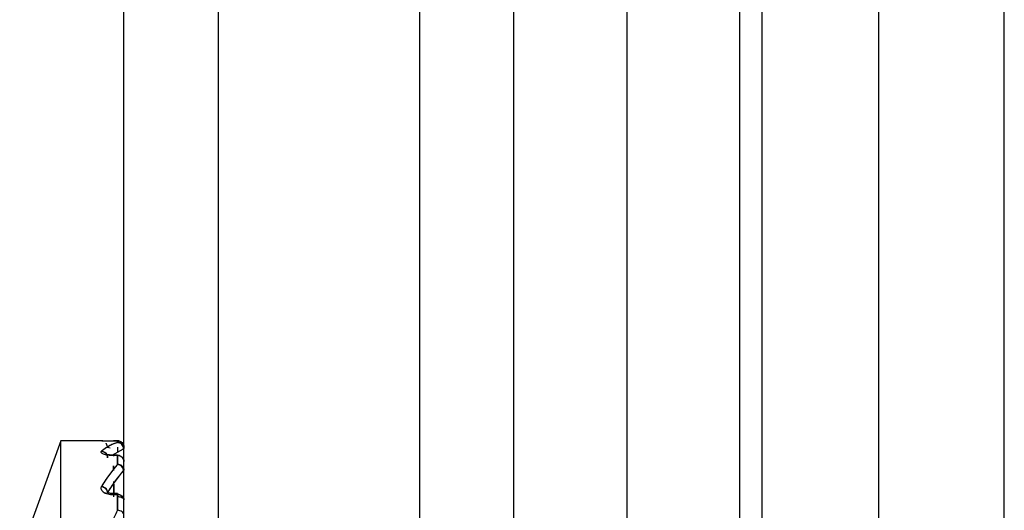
# Model space of a CAD drawing. Header units: millimetres. Extents: x 684 to 1227, y 21 to 405.
# Tile 13 of 28: x 934 to 949, y 233 to 241. Entities that reach past the tile are written whole.
import ezdxf

# ---------------------------------------------------------------- set-up
doc = ezdxf.new("R2010")
doc.units = ezdxf.units.MM
doc.header["$LTSCALE"] = 2
doc.layers.add('1轮廓实线层', color=7, linetype='Continuous')

msp = doc.modelspace()

# ---------------------------------------------------------------- linework, layer by layer
at = {"layer": '1轮廓实线层'}
for p, q in [((943.211, 291.917), (943.211, 178.317)), ((945.004, 178.471), (945.004, 291.764)), ((945.004, 178.471), (945.004, 291.764)), ((945.357, 291.764), (945.357, 178.471)), ((945.357, 291.764), (945.357, 178.471)), ((947.211, 289.91), (947.211, 180.324)), ((949.211, 209.517), (949.211, 266.434)), ((935.211, 222.617), (935.211, 253.817)), ((936.711, 253.817), (936.711, 222.617)), ((939.911, 253.817), (939.911, 222.617)), ((941.411, 222.617), (941.411, 253.817)), ((934.211, 234.217), (933.555, 232.414)), ((934.874, 234.217), (934.211, 234.217)), ((934.211, 228.217), (934.211, 234.217)), ((935.111, 234.216), (935.046, 234.216)), ((935.046, 234.216), (935.111, 234.216)), ((935.111, 234.216), (935.111, 234.191)), ((934.95, 234.116), (934.991, 234.103)), ((934.95, 234.116), (934.991, 234.103)), ((935.027, 233.99), (935.206, 234.088)), ((935.027, 233.99), (935.206, 234.088)), ((935.111, 234.116), (935.111, 234.049)), ((935.206, 234.088), (935.206, 233.878)), ((935.206, 234.088), (935.206, 233.932)), ((935.111, 233.986), (935.046, 233.986)), ((935.046, 233.986), (935.111, 233.986)), ((935.111, 233.986), (935.111, 233.843)), ((935.047, 233.817), (935.047, 233.744)), ((935.047, 233.744), (935.047, 233.817)), ((935.206, 233.738), (935.205, 233.34)), ((935.206, 233.738), (935.205, 233.34)), ((935.051, 233.394), (935.049, 233.567)), ((935.049, 233.525), (935.051, 233.394)), ((935.111, 233.376), (935.046, 233.376)), ((935.111, 233.362), (935.046, 233.362)), ((935.046, 233.362), (935.111, 233.362)), ((935.111, 233.362), (935.111, 233.111))]:
    msp.add_line(p, q, dxfattribs=at)
at = {"layer": '1轮廓实线层', "flags": 128}
msp.add_lwpolyline([(935.211, 233.276), (935.209, 233.286), (935.203, 233.295), (935.194, 233.304), (935.181, 233.311), (935.166, 233.318), (935.149, 233.322), (935.13, 233.325), (935.111, 233.326)], dxfattribs=at)
at = {"layer": '1轮廓实线层'}
msp.add_arc((935.196, 233.886), 0.0156, 13.8518, 62.3807, dxfattribs=at)
for points, knots in [([(934.86, 234.217), (934.864, 234.217), (934.87, 234.217), (934.888, 234.217), (934.915, 234.217), (934.954, 234.217), (934.998, 234.216), (935.03, 234.216), (935.046, 234.216)], [0, 0, 0, 0, 0.104041, 0.210063, 0.407765, 0.60501, 0.79884, 1, 1, 1, 1]), ([(934.874, 234.217), (934.877, 234.217), (934.888, 234.217), (934.915, 234.217), (934.954, 234.217), (934.999, 234.216), (935.03, 234.216), (935.046, 234.216)], [0, 0, 0, 0, 0.101501, 0.326448, 0.551066, 0.777001, 1, 1, 1, 1]), ([(935.111, 234.216), (935.134, 234.216), (935.162, 234.207), (935.201, 234.168), (935.211, 234.14), (935.211, 234.116)], [0, 0, 0, 0, 0.5, 0.5, 1, 1, 1, 1]), ([(935.211, 234.116), (935.21, 234.123), (935.21, 234.136), (935.202, 234.161), (935.183, 234.189), (935.155, 234.207), (935.13, 234.215), (935.117, 234.216), (935.111, 234.216)], [0, 0, 0, 0, 0.1216587, 0.2505036, 0.4999784, 0.7493789, 0.8751937, 1, 1, 1, 1]), ([(935.111, 234.191), (935.091, 234.185), (935.051, 234.171), (934.99, 234.142), (934.924, 234.104), (934.879, 234.07), (934.854, 234.052)], [0, 0, 0, 0, 0.223444, 0.472082, 0.712644, 1, 1, 1, 1]), ([(934.923, 234.178), (934.925, 234.176), (934.934, 234.167), (934.943, 234.145), (934.945, 234.125), (934.946, 234.116)], [0, 0, 0, 0, 0.132098, 0.582738, 1, 1, 1, 1]), ([(935.211, 234.092), (935.211, 234.115), (935.201, 234.142), (935.162, 234.181), (935.134, 234.191), (935.111, 234.191)], [0, 0, 0, 0, 0.5, 0.5, 1, 1, 1, 1]), ([(935.206, 234.088), (935.206, 234.096), (935.205, 234.113), (935.195, 234.138), (935.177, 234.164), (935.153, 234.182), (935.128, 234.19), (935.116, 234.191), (935.111, 234.191)], [0, 0, 0, 0, 0.151076, 0.319125, 0.500303, 0.749563, 0.898071, 1, 1, 1, 1]), ([(935.111, 234.191), (935.122, 234.19), (935.142, 234.188), (935.165, 234.176), (935.187, 234.158), (935.206, 234.13), (935.209, 234.104), (935.211, 234.092)], [0, 0, 0, 0, 0.21185, 0.383021, 0.500785, 0.757525, 1, 1, 1, 1]), ([(935.206, 234.088), (935.206, 234.111), (935.197, 234.139), (935.16, 234.18), (935.133, 234.19), (935.111, 234.191)], [0, 0, 0, 0, 0.5, 0.5, 1, 1, 1, 1]), ([(934.854, 234.052), (934.852, 234.05), (934.847, 234.045), (934.845, 234.038), (934.849, 234.025), (934.878, 234.007), (934.94, 233.993), (934.991, 233.987), (935.018, 233.986), (935.032, 233.986), (935.04, 233.986), (935.044, 233.986), (935.046, 233.986)], [0, 0, 0, 0, 0.08337, 0.166388, 0.251066, 0.500073, 0.749001, 0.875326, 0.937417, 0.968591, 0.984259, 1, 1, 1, 1]), ([(934.854, 234.052), (934.851, 234.049), (934.844, 234.042), (934.846, 234.031), (934.859, 234.019), (934.882, 234.008), (934.915, 233.998), (934.954, 233.991), (934.998, 233.987), (935.03, 233.986), (935.046, 233.986)], [0, 0, 0, 0, 0.117178, 0.23966, 0.367332, 0.500038, 0.625166, 0.750005, 0.872683, 1, 1, 1, 1]), ([(934.854, 234.052), (934.877, 234.051), (934.903, 234.039), (934.941, 233.999), (934.95, 233.971), (934.95, 233.948)], [0, 0, 0, 0, 0.5, 0.5, 1, 1, 1, 1]), ([(934.95, 233.948), (934.95, 233.971), (934.941, 233.998), (934.903, 234.039), (934.877, 234.051), (934.854, 234.052)], [0, 0, 0, 0, 0.5, 0.5, 1, 1, 1, 1]), ([(935.046, 233.989), (935.031, 233.99), (935.002, 233.99), (934.97, 233.993), (934.951, 233.995), (934.947, 233.994), (934.945, 233.993)], [0, 0, 0, 0, 0.341667, 0.644674, 0.912026, 1, 1, 1, 1]), ([(935.046, 233.986), (935.046, 233.988), (935.046, 233.991), (935.046, 233.985), (935.046, 233.979), (935.046, 233.973), (935.046, 233.97)], [0, 0, 0, 0, 0.42273, 0.650666, 0.883555, 1, 1, 1, 1]), ([(935.111, 233.986), (935.111, 233.987), (935.111, 233.99), (935.111, 233.989), (935.111, 233.979), (935.111, 233.956), (935.111, 233.934), (935.111, 233.921), (935.111, 233.915)], [0, 0, 0, 0, 0.125484, 0.250636, 0.500023, 0.749484, 0.878604, 1, 1, 1, 1]), ([(935.111, 233.979), (935.111, 233.981), (935.111, 233.986), (935.111, 233.991), (935.111, 233.988), (935.111, 233.986)], [0, 0, 0, 0, 0.2055564, 0.4838593, 1, 1, 1, 1]), ([(935.111, 233.986), (935.134, 233.986), (935.162, 233.976), (935.201, 233.939), (935.211, 233.912), (935.211, 233.889)], [0, 0, 0, 0, 0.5, 0.5, 1, 1, 1, 1]), ([(935.211, 233.889), (935.21, 233.896), (935.21, 233.908), (935.202, 233.932), (935.183, 233.959), (935.155, 233.977), (935.13, 233.985), (935.117, 233.985), (935.111, 233.986)], [0, 0, 0, 0, 0.121659, 0.250504, 0.499978, 0.749379, 0.875194, 1, 1, 1, 1]), ([(935.111, 233.843), (935.091, 233.82), (935.049, 233.771), (934.988, 233.69), (934.922, 233.598), (934.878, 233.529), (934.854, 233.492)], [0, 0, 0, 0, 0.2294087, 0.4834953, 0.7174907, 1, 1, 1, 1]), ([(935.211, 233.749), (935.211, 233.771), (935.201, 233.797), (935.162, 233.834), (935.134, 233.843), (935.111, 233.843)], [0, 0, 0, 0, 0.5, 0.5, 1, 1, 1, 1]), ([(935.206, 233.738), (935.206, 233.745), (935.205, 233.761), (935.195, 233.786), (935.177, 233.811), (935.153, 233.83), (935.128, 233.84), (935.116, 233.842), (935.111, 233.843)], [0, 0, 0, 0, 0.151076, 0.319125, 0.500303, 0.749563, 0.898071, 1, 1, 1, 1]), ([(935.111, 233.843), (935.122, 233.842), (935.142, 233.84), (935.165, 233.828), (935.187, 233.811), (935.206, 233.785), (935.209, 233.761), (935.211, 233.749)], [0, 0, 0, 0, 0.211849, 0.38302, 0.500785, 0.757525, 1, 1, 1, 1]), ([(935.206, 233.738), (935.206, 233.76), (935.197, 233.787), (935.16, 233.828), (935.133, 233.84), (935.111, 233.843)], [0, 0, 0, 0, 0.5, 0.5, 1, 1, 1, 1]), ([(934.95, 233.39), (934.971, 233.423), (935.013, 233.488), (935.077, 233.578), (935.141, 233.662), (935.185, 233.713), (935.206, 233.738)], [0, 0, 0, 0, 0.2485266, 0.4983456, 0.7489934, 1, 1, 1, 1]), ([(934.854, 233.492), (934.851, 233.485), (934.844, 233.471), (934.846, 233.448), (934.859, 233.425), (934.882, 233.404), (934.915, 233.386), (934.954, 233.372), (934.998, 233.363), (935.03, 233.362), (935.046, 233.362)], [0, 0, 0, 0, 0.117178, 0.23966, 0.367332, 0.500038, 0.625166, 0.750005, 0.872683, 1, 1, 1, 1]), ([(934.854, 233.492), (934.852, 233.487), (934.847, 233.477), (934.845, 233.462), (934.849, 233.437), (934.878, 233.402), (934.94, 233.375), (934.991, 233.365), (935.018, 233.363), (935.032, 233.362), (935.04, 233.362), (935.044, 233.362), (935.046, 233.362)], [0, 0, 0, 0, 0.0833701, 0.166388, 0.2510658, 0.5000729, 0.7490008, 0.8753413, 0.9374277, 0.968597, 0.9842625, 1, 1, 1, 1]), ([(934.854, 233.492), (934.877, 233.489), (934.903, 233.476), (934.941, 233.436), (934.95, 233.411), (934.95, 233.39)], [0, 0, 0, 0, 0.5, 0.5, 1, 1, 1, 1]), ([(934.95, 233.39), (934.95, 233.411), (934.941, 233.436), (934.903, 233.476), (934.877, 233.489), (934.854, 233.492)], [0, 0, 0, 0, 0.5, 0.5, 1, 1, 1, 1]), ([(935.046, 233.376), (935.037, 233.376), (935.019, 233.377), (934.996, 233.38), (934.976, 233.384), (934.958, 233.388), (934.954, 233.387), (934.951, 233.386)], [0, 0, 0, 0, 0.172603, 0.345881, 0.519593, 0.693864, 1, 1, 1, 1]), ([(935.046, 233.362), (935.046, 233.374), (935.046, 233.38), (935.046, 233.366), (935.046, 233.347), (935.046, 233.326)], [0, 0, 0, 0, 0.5, 0.5, 1, 1, 1, 1]), ([(935.046, 233.362), (935.046, 233.374), (935.046, 233.38), (935.046, 233.366), (935.046, 233.347), (935.046, 233.326)], [0, 0, 0, 0, 0.5, 0.5, 1, 1, 1, 1]), ([(935.111, 233.362), (935.111, 233.365), (935.111, 233.37), (935.111, 233.373), (935.111, 233.377), (935.111, 233.378), (935.111, 233.369), (935.111, 233.367)], [0, 0, 0, 0, 0.213311, 0.350994, 0.426297, 0.850232, 1, 1, 1, 1]), ([(935.111, 233.374), (935.111, 233.375), (935.111, 233.377), (935.111, 233.375), (935.111, 233.367), (935.111, 233.362)], [0, 0, 0, 0, 0.157765, 0.45281, 1, 1, 1, 1]), ([(935.111, 233.362), (935.134, 233.362), (935.162, 233.353), (935.201, 233.32), (935.211, 233.296), (935.211, 233.276)], [0, 0, 0, 0, 0.5, 0.5, 1, 1, 1, 1]), ([(935.211, 233.276), (935.21, 233.281), (935.21, 233.293), (935.202, 233.314), (935.183, 233.338), (935.155, 233.354), (935.13, 233.361), (935.117, 233.361), (935.111, 233.362)], [0, 0, 0, 0, 0.121659, 0.250504, 0.499978, 0.749379, 0.875194, 1, 1, 1, 1]), ([(935.111, 233.111), (935.091, 233.072), (935.048, 232.991), (934.987, 232.864), (934.921, 232.724), (934.878, 232.626), (934.854, 232.572)], [0, 0, 0, 0, 0.232572, 0.489645, 0.720156, 1, 1, 1, 1]), ([(935.211, 233.03), (935.211, 233.049), (935.201, 233.071), (935.162, 233.103), (935.134, 233.111), (935.111, 233.111)], [0, 0, 0, 0, 0.5, 0.5, 1, 1, 1, 1])]:
    msp.add_open_spline(points, degree=3, knots=knots, dxfattribs=at)
for points in [[(935.111, 234.191), (935.111, 234.205), (935.111, 234.214), (935.111, 234.216)], [(935.111, 234.191), (935.024, 234.165), (934.939, 234.118), (934.854, 234.052)], [(935.111, 233.843), (935.111, 233.896), (935.111, 233.944), (935.111, 233.986)], [(935.111, 233.843), (935.024, 233.744), (934.939, 233.627), (934.854, 233.492)], [(934.95, 233.39), (935.035, 233.524), (935.12, 233.64), (935.206, 233.738)], [(935.111, 233.111), (935.111, 233.199), (935.111, 233.283), (935.111, 233.362)]]:
    msp.add_open_spline(points, degree=3, dxfattribs=at)

doc.saveas('drawing.dxf')
